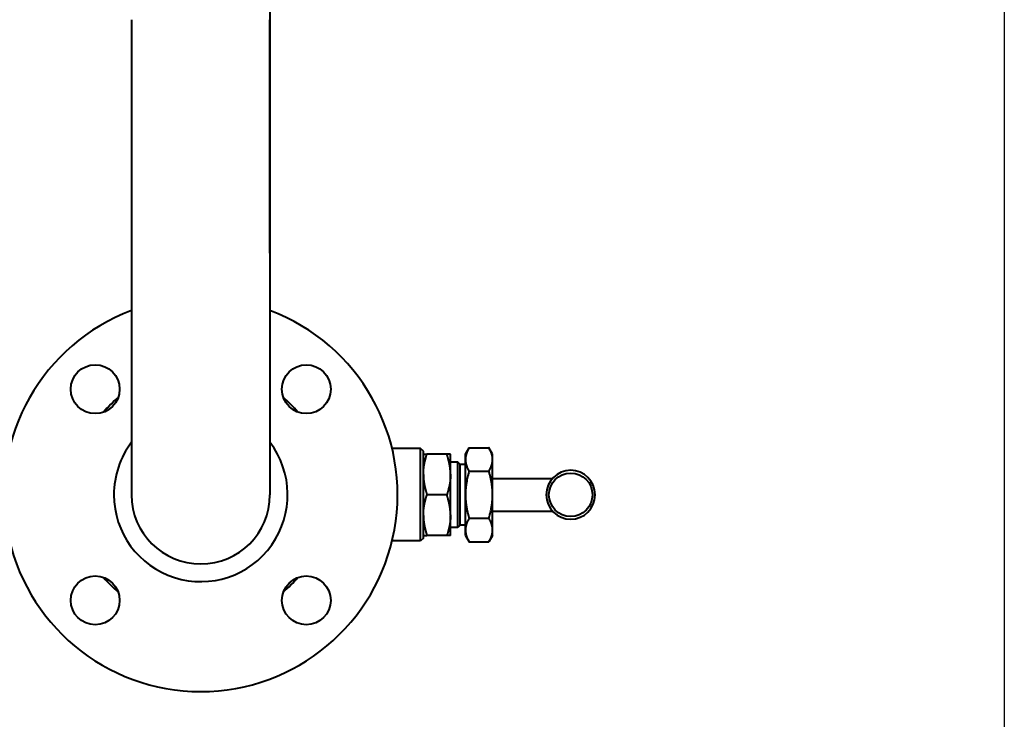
# Model space of a CAD drawing. Header units: millimetres. Extents: x -4428 to 4131, y -3615 to 4038.
# Tile 35 of 172: x 123 to 486, y -2975 to -2718. Entities that reach past the tile are written whole.
import ezdxf

# ---------------------------------------------------------------- set-up
doc = ezdxf.new("R2010")
doc.units = ezdxf.units.MM
doc.linetypes.add('K5LT_BASIC', pattern=[0])
doc.linetypes.add('K5LT_THIN', pattern=[0])
doc.layers.add('Системный слой', color=7, linetype='Continuous')
doc.styles.add('KDIMTEXTSTYLE', font='GOST_AU.SHX', dxfattribs={"width": 0.96, "oblique": 15, "height": 5})
doc.dimstyles.new('KDIMSTYLE (1.00)', dxfattribs={"dimtxt": 5, "dimasz": 1, "dimexe": 2, "dimexo": 0, "dimgap": 1, "dimtad": 1, "dimtxsty": 'KDIMTEXTSTYLE', "dimsah": 1, "dimcen": 0, "dimdle": 1, "dimadec": 0, "dimazin": 0, "dimtfac": 0.667, "dimtmove": 0, "dimatfit": 3, "dimfxl": 1, "dimtvp": 1, "dimtolj": 1, "dimtzin": 0, "dimarcsym": 0})

# ---------------------------------------------------------------- blocks, each defined once
blk = doc.blocks.new('KDIMARROW_01')
at = {"layer": 'Системный слой'}
blk.add_hatch(color=0, dxfattribs=at).paths.add_polyline_path([(-5, -0.66), (0, 0), (-5, 0.66), (-4.5, 0)])
at = {"layer": 'Системный слой', "color": 0, "linetype": 'K5LT_THIN', "lineweight": 20}
for p, q in [((-4.5, 0), (-5, 0.66)), ((-5, 0.66), (0, 0)), ((0, 0), (-5, -0.66)), ((-5, -0.66), (-4.5, 0)), ((0, 0), (-1, 0))]:
    blk.add_line(p, q, dxfattribs=at)
blk = doc.blocks.new('U15')
at = {"layer": 'Системный слой', "color": 150, "linetype": 'K5LT_BASIC', "lineweight": 40, "true_color": 0x0080ff}
for p, q in [((215.16, -2645.59), (215.16, -2717.59)), ((164.16, -2717.59), (164.16, -2892.59)), ((215.16, -2717.59), (215.16, -2892.59)), ((215.16, -2803.59), (215.16, -2717.59)), ((270.66, -2875.59), (260.14, -2875.59)), ((271.66, -2876.59), (270.66, -2875.59)), ((270.66, -2909.59), (270.66, -2875.59)), ((287.16, -2877.59), (288.5, -2875.27)), ((288.5, -2875.27), (295.82, -2875.27)), ((297.16, -2877.59), (295.82, -2875.27)), ((271.66, -2908.59), (271.66, -2876.59)), ((271.66, -2877.59), (273, -2877.59)), ((280.32, -2877.59), (273, -2877.59)), ((273, -2877.59), (273, -2877.59)), ((280.32, -2877.59), (273, -2877.59)), ((280.32, -2877.59), (280.32, -2877.59)), ((281.66, -2877.59), (280.32, -2877.59)), ((281.66, -2885), (281.66, -2877.59)), ((287.16, -2879.6), (287.16, -2877.59)), ((287.16, -2892.59), (287.16, -2879.6)), ((297.16, -2879.6), (297.16, -2877.59)), ((297.16, -2892.59), (297.16, -2879.6)), ((284.35, -2880.59), (281.66, -2880.59)), ((284.35, -2904.59), (284.35, -2880.59)), ((285.16, -2881.4), (284.35, -2880.59)), ((285.16, -2903.78), (285.16, -2881.4)), ((287.16, -2881.4), (285.16, -2881.4)), ((281.66, -2885), (281.66, -2885.18)), ((281.66, -2900), (281.66, -2885.18)), ((288.5, -2883.93), (295.82, -2883.93)), ((297.16, -2886.59), (319.22, -2886.59)), ((273, -2892.59), (273, -2892.59)), ((280.32, -2892.59), (273, -2892.59)), ((280.32, -2892.59), (273, -2892.59)), ((280.32, -2892.59), (280.32, -2892.59)), ((287.16, -2905.58), (287.16, -2892.59)), ((297.16, -2905.58), (297.16, -2892.59)), ((281.66, -2900), (281.66, -2900.18)), ((281.66, -2907.59), (281.66, -2900.18)), ((288.5, -2901.25), (295.82, -2901.25)), ((297.16, -2898.59), (319.22, -2898.59)), ((284.35, -2904.59), (281.66, -2904.59)), ((285.16, -2903.78), (284.35, -2904.59)), ((287.16, -2903.78), (285.16, -2903.78)), ((271.66, -2908.59), (270.66, -2909.59)), ((271.66, -2907.59), (273, -2907.59)), ((280.32, -2907.59), (273, -2907.59)), ((280.32, -2907.59), (273, -2907.59)), ((273, -2907.59), (273, -2907.59)), ((280.32, -2907.59), (280.32, -2907.59)), ((281.66, -2907.59), (280.32, -2907.59)), ((287.16, -2907.59), (287.16, -2905.58)), ((287.16, -2907.59), (288.5, -2909.91)), ((297.16, -2907.59), (295.82, -2909.91)), ((297.16, -2907.59), (297.16, -2905.58)), ((270.66, -2909.59), (260.14, -2909.59)), ((288.5, -2909.91), (295.82, -2909.91))]:
    blk.add_line(p, q, dxfattribs=at)
for centre, radius in [((150.77, -2853.7), 9), ((228.55, -2853.7), 9), ((325.93, -2892.59), 8), ((150.77, -2931.48), 9), ((228.55, -2931.48), 9)]:
    blk.add_circle(centre, radius, dxfattribs=at)
for centre, radius, start, end in [((189.66, -2892.59), 72.5, 110.5928, 69.4072), ((189.66, -2892.59), 47, 130.3523, 139.6477), ((189.66, -2892.59), 47, 40.3523, 49.6477), ((189.66, -2892.59), 32, 180, 37.1673), ((189.66, -2892.59), 32, 142.8327, 180), ((325.93, -2892.59), 9, 0, 180), ((189.66, -2892.59), 25.5, 180, 0), ((325.93, -2892.59), 9, 180, 0), ((189.66, -2892.59), 47, 220.3523, 229.6477), ((189.66, -2892.59), 47, 310.3523, 319.6477)]:
    blk.add_arc(centre, radius, start, end, dxfattribs=at)
for points, knots in [([(288.5, -2875.27), (288.42, -2875.41), (288.26, -2875.7), (288.03, -2876.15), (287.82, -2876.6), (287.65, -2877.04), (287.52, -2877.4), (287.44, -2877.68), (287.39, -2877.87), (287.35, -2878.01), (287.32, -2878.13), (287.3, -2878.26), (287.27, -2878.39), (287.25, -2878.52), (287.23, -2878.65), (287.21, -2878.78), (287.2, -2878.91), (287.18, -2879.05), (287.17, -2879.19), (287.16, -2879.33), (287.16, -2879.46), (287.16, -2879.56), (287.16, -2879.6)], [0, 0, 0, 0, 0.099488, 0.204812, 0.314539, 0.418326, 0.506989, 0.568286, 0.609357, 0.637066, 0.665087, 0.693861, 0.723074, 0.752866, 0.78279, 0.813114, 0.843725, 0.874734, 0.905858, 0.937183, 0.968569, 1, 1, 1, 1]), ([(297.16, -2879.6), (297.16, -2879.53), (297.16, -2879.4), (297.15, -2879.2), (297.13, -2879), (297.11, -2878.81), (297.09, -2878.62), (297.05, -2878.43), (297.02, -2878.25), (296.98, -2878.07), (296.94, -2877.89), (296.89, -2877.73), (296.85, -2877.56), (296.8, -2877.41), (296.75, -2877.26), (296.69, -2877.11), (296.63, -2876.92), (296.53, -2876.69), (296.41, -2876.41), (296.28, -2876.13), (296.16, -2875.9), (296.08, -2875.74), (296.01, -2875.6), (295.92, -2875.45), (295.85, -2875.33), (295.82, -2875.27)], [0, 0, 0, 0, 0.045793, 0.091318, 0.136521, 0.180925, 0.224872, 0.267553, 0.309389, 0.349965, 0.390117, 0.42857, 0.465748, 0.500803, 0.535009, 0.570085, 0.606882, 0.661386, 0.729886, 0.805245, 0.858985, 0.893103, 0.914663, 0.957504, 1, 1, 1, 1]), ([(271.66, -2885), (271.66, -2884.88), (271.67, -2884.65), (271.68, -2884.31), (271.69, -2883.98), (271.72, -2883.65), (271.74, -2883.33), (271.77, -2883.01), (271.81, -2882.7), (271.85, -2882.4), (271.89, -2882.1), (271.93, -2881.82), (271.98, -2881.54), (272.03, -2881.28), (272.08, -2881.02), (272.13, -2880.76), (272.2, -2880.45), (272.29, -2880.05), (272.41, -2879.56), (272.55, -2879.08), (272.66, -2878.68), (272.74, -2878.41), (272.82, -2878.17), (272.9, -2877.9), (272.97, -2877.7), (273, -2877.59)], [0, 0, 0, 0, 0.045981, 0.091139, 0.135655, 0.179343, 0.222811, 0.26514, 0.306655, 0.346953, 0.38684, 0.425086, 0.462097, 0.497054, 0.531188, 0.566278, 0.603146, 0.657935, 0.726925, 0.802969, 0.857283, 0.891812, 0.913632, 0.95699, 1, 1, 1, 1]), ([(281.66, -2885), (281.66, -2884.88), (281.66, -2884.65), (281.65, -2884.31), (281.63, -2883.98), (281.61, -2883.65), (281.59, -2883.33), (281.55, -2883.01), (281.52, -2882.7), (281.48, -2882.4), (281.44, -2882.1), (281.39, -2881.82), (281.35, -2881.54), (281.3, -2881.28), (281.25, -2881.02), (281.2, -2880.76), (281.13, -2880.45), (281.04, -2880.05), (280.91, -2879.56), (280.78, -2879.08), (280.67, -2878.68), (280.58, -2878.41), (280.51, -2878.17), (280.43, -2877.9), (280.36, -2877.7), (280.32, -2877.59)], [0, 0, 0, 0, 0.045981, 0.091139, 0.135655, 0.179343, 0.222811, 0.26514, 0.306655, 0.346953, 0.38684, 0.425086, 0.462097, 0.497054, 0.531188, 0.566278, 0.603146, 0.657935, 0.726925, 0.802969, 0.857283, 0.891812, 0.913632, 0.95699, 1, 1, 1, 1]), ([(287.16, -2879.6), (287.16, -2879.67), (287.16, -2879.8), (287.17, -2880), (287.19, -2880.2), (287.21, -2880.4), (287.23, -2880.59), (287.26, -2880.78), (287.3, -2880.96), (287.34, -2881.14), (287.38, -2881.31), (287.43, -2881.48), (287.47, -2881.64), (287.52, -2881.79), (287.57, -2881.94), (287.63, -2882.1), (287.69, -2882.28), (287.79, -2882.51), (287.91, -2882.79), (288.04, -2883.07), (288.16, -2883.31), (288.24, -2883.46), (288.31, -2883.6), (288.4, -2883.75), (288.46, -2883.87), (288.5, -2883.93)], [0, 0, 0, 0, 0.045793, 0.091318, 0.136521, 0.180925, 0.224872, 0.267553, 0.309389, 0.349965, 0.390117, 0.42857, 0.465748, 0.500803, 0.535009, 0.570085, 0.606882, 0.661386, 0.729886, 0.805245, 0.858985, 0.893103, 0.914663, 0.957504, 1, 1, 1, 1]), ([(295.82, -2883.93), (295.9, -2883.79), (296.06, -2883.5), (296.29, -2883.06), (296.5, -2882.6), (296.67, -2882.17), (296.8, -2881.8), (296.88, -2881.52), (296.93, -2881.33), (296.97, -2881.19), (297, -2881.07), (297.02, -2880.94), (297.05, -2880.82), (297.07, -2880.69), (297.09, -2880.56), (297.11, -2880.42), (297.12, -2880.29), (297.14, -2880.15), (297.15, -2880.02), (297.15, -2879.88), (297.16, -2879.74), (297.16, -2879.65), (297.16, -2879.6)], [0, 0, 0, 0, 0.099488, 0.204812, 0.314539, 0.418326, 0.506989, 0.568286, 0.609357, 0.637066, 0.665087, 0.693861, 0.723074, 0.752866, 0.78279, 0.813114, 0.843725, 0.874734, 0.905858, 0.937183, 0.968569, 1, 1, 1, 1]), ([(271.66, -2885.18), (271.66, -2885.3), (271.67, -2885.53), (271.68, -2885.87), (271.69, -2886.2), (271.72, -2886.53), (271.74, -2886.86), (271.77, -2887.17), (271.81, -2887.48), (271.85, -2887.79), (271.89, -2888.08), (271.93, -2888.37), (271.98, -2888.64), (272.03, -2888.9), (272.08, -2889.16), (272.13, -2889.42), (272.2, -2889.74), (272.29, -2890.13), (272.41, -2890.62), (272.55, -2891.11), (272.66, -2891.51), (272.74, -2891.78), (272.82, -2892.02), (272.9, -2892.28), (272.97, -2892.49), (273, -2892.59)], [0, 0, 0, 0, 0.045981, 0.091139, 0.135655, 0.179343, 0.222811, 0.26514, 0.306655, 0.346953, 0.38684, 0.425086, 0.462097, 0.497054, 0.531188, 0.566278, 0.603146, 0.657935, 0.726925, 0.802969, 0.857283, 0.891812, 0.913632, 0.95699, 1, 1, 1, 1]), ([(281.66, -2885.18), (281.66, -2885.3), (281.66, -2885.53), (281.65, -2885.87), (281.63, -2886.2), (281.61, -2886.53), (281.59, -2886.86), (281.55, -2887.17), (281.52, -2887.48), (281.48, -2887.79), (281.44, -2888.08), (281.39, -2888.37), (281.35, -2888.64), (281.3, -2888.9), (281.25, -2889.16), (281.2, -2889.42), (281.13, -2889.74), (281.04, -2890.13), (280.91, -2890.62), (280.78, -2891.11), (280.67, -2891.51), (280.58, -2891.78), (280.51, -2892.02), (280.43, -2892.28), (280.36, -2892.49), (280.32, -2892.59)], [0, 0, 0, 0, 0.045981, 0.091139, 0.135655, 0.179343, 0.222811, 0.26514, 0.306655, 0.346953, 0.38684, 0.425086, 0.462097, 0.497054, 0.531188, 0.566278, 0.603146, 0.657935, 0.726925, 0.802969, 0.857283, 0.891812, 0.913632, 0.95699, 1, 1, 1, 1]), ([(288.5, -2883.93), (288.42, -2884.21), (288.33, -2884.54), (288.17, -2885.12), (288.02, -2885.73), (287.82, -2886.6), (287.65, -2887.47), (287.52, -2888.2), (287.44, -2888.75), (287.39, -2889.13), (287.35, -2889.41), (287.32, -2889.65), (287.3, -2889.91), (287.27, -2890.16), (287.25, -2890.42), (287.23, -2890.68), (287.21, -2890.95), (287.2, -2891.22), (287.18, -2891.49), (287.17, -2891.76), (287.16, -2892.04), (287.16, -2892.32), (287.16, -2892.5), (287.16, -2892.59)], [0, 0, 0, 0, 0.099488, 0.117234, 0.204812, 0.314539, 0.420513, 0.506989, 0.568286, 0.609357, 0.637066, 0.665087, 0.693861, 0.723074, 0.752866, 0.78279, 0.813114, 0.843725, 0.874734, 0.905858, 0.937183, 0.968569, 1, 1, 1, 1]), ([(297.16, -2892.59), (297.16, -2892.46), (297.16, -2892.19), (297.15, -2891.79), (297.13, -2891.44), (297.12, -2891.18), (297.11, -2890.92), (297.09, -2890.62), (297.05, -2890.24), (297.02, -2889.88), (296.98, -2889.52), (296.94, -2889.18), (296.89, -2888.84), (296.85, -2888.52), (296.8, -2888.21), (296.75, -2887.91), (296.69, -2887.6), (296.63, -2887.24), (296.53, -2886.78), (296.41, -2886.21), (296.28, -2885.65), (296.15, -2885.12), (296.03, -2884.69), (295.92, -2884.29), (295.85, -2884.05), (295.82, -2883.93)], [0, 0, 0, 0, 0.045793, 0.091318, 0.136521, 0.165244, 0.180925, 0.224872, 0.267553, 0.309389, 0.349965, 0.390117, 0.42857, 0.465748, 0.500803, 0.535009, 0.570085, 0.606882, 0.661386, 0.729886, 0.805245, 0.858985, 0.916, 0.957504, 1, 1, 1, 1]), ([(271.66, -2900), (271.66, -2899.88), (271.67, -2899.65), (271.68, -2899.31), (271.69, -2898.98), (271.72, -2898.65), (271.74, -2898.33), (271.77, -2898.01), (271.81, -2897.7), (271.85, -2897.4), (271.89, -2897.1), (271.93, -2896.82), (271.98, -2896.54), (272.03, -2896.28), (272.08, -2896.02), (272.13, -2895.76), (272.2, -2895.45), (272.29, -2895.05), (272.41, -2894.56), (272.55, -2894.08), (272.66, -2893.68), (272.74, -2893.41), (272.82, -2893.17), (272.9, -2892.9), (272.97, -2892.7), (273, -2892.59)], [0, 0, 0, 0, 0.045981, 0.091139, 0.135655, 0.179343, 0.222811, 0.26514, 0.306655, 0.346953, 0.38684, 0.425086, 0.462097, 0.497054, 0.531188, 0.566278, 0.603146, 0.657935, 0.726925, 0.802969, 0.857283, 0.891812, 0.913632, 0.95699, 1, 1, 1, 1]), ([(281.66, -2900), (281.66, -2899.88), (281.66, -2899.65), (281.65, -2899.31), (281.63, -2898.98), (281.61, -2898.65), (281.59, -2898.33), (281.55, -2898.01), (281.52, -2897.7), (281.48, -2897.4), (281.44, -2897.1), (281.39, -2896.82), (281.35, -2896.54), (281.3, -2896.28), (281.25, -2896.02), (281.2, -2895.76), (281.13, -2895.45), (281.04, -2895.05), (280.91, -2894.56), (280.78, -2894.08), (280.67, -2893.68), (280.58, -2893.41), (280.51, -2893.17), (280.43, -2892.9), (280.36, -2892.7), (280.32, -2892.59)], [0, 0, 0, 0, 0.045981, 0.091139, 0.135655, 0.179343, 0.222811, 0.26514, 0.306655, 0.346953, 0.38684, 0.425086, 0.462097, 0.497054, 0.531188, 0.566278, 0.603146, 0.657935, 0.726925, 0.802969, 0.857283, 0.891812, 0.913632, 0.95699, 1, 1, 1, 1]), ([(287.16, -2892.59), (287.16, -2892.73), (287.16, -2892.99), (287.17, -2893.39), (287.18, -2893.74), (287.2, -2894.01), (287.21, -2894.26), (287.23, -2894.56), (287.26, -2894.94), (287.3, -2895.3), (287.34, -2895.66), (287.38, -2896.01), (287.43, -2896.34), (287.47, -2896.67), (287.52, -2896.97), (287.57, -2897.27), (287.63, -2897.58), (287.69, -2897.95), (287.79, -2898.4), (287.91, -2898.97), (288.04, -2899.54), (288.17, -2900.07), (288.29, -2900.5), (288.4, -2900.9), (288.46, -2901.13), (288.5, -2901.25)], [0, 0, 0, 0, 0.045793, 0.091318, 0.136521, 0.165244, 0.180925, 0.224872, 0.267553, 0.309389, 0.349965, 0.390117, 0.42857, 0.465748, 0.500803, 0.535009, 0.570085, 0.606882, 0.661386, 0.729886, 0.805245, 0.858985, 0.916, 0.957504, 1, 1, 1, 1]), ([(295.82, -2901.25), (295.9, -2900.97), (295.99, -2900.64), (296.15, -2900.06), (296.3, -2899.45), (296.5, -2898.58), (296.67, -2897.71), (296.8, -2896.98), (296.88, -2896.43), (296.93, -2896.06), (296.97, -2895.77), (297, -2895.53), (297.02, -2895.28), (297.05, -2895.02), (297.07, -2894.76), (297.09, -2894.5), (297.11, -2894.23), (297.12, -2893.96), (297.14, -2893.69), (297.15, -2893.42), (297.15, -2893.14), (297.16, -2892.87), (297.16, -2892.68), (297.16, -2892.59)], [0, 0, 0, 0, 0.099488, 0.117234, 0.204812, 0.314539, 0.420513, 0.506989, 0.568286, 0.609357, 0.637066, 0.665087, 0.693861, 0.723074, 0.752866, 0.78279, 0.813114, 0.843725, 0.874734, 0.905858, 0.937183, 0.968569, 1, 1, 1, 1]), ([(271.66, -2900.18), (271.66, -2900.3), (271.67, -2900.53), (271.68, -2900.87), (271.69, -2901.2), (271.72, -2901.53), (271.74, -2901.86), (271.77, -2902.17), (271.81, -2902.48), (271.85, -2902.79), (271.89, -2903.08), (271.93, -2903.37), (271.98, -2903.64), (272.03, -2903.9), (272.08, -2904.16), (272.13, -2904.42), (272.2, -2904.74), (272.29, -2905.13), (272.41, -2905.62), (272.55, -2906.11), (272.66, -2906.51), (272.74, -2906.78), (272.82, -2907.02), (272.9, -2907.28), (272.97, -2907.49), (273, -2907.59)], [0, 0, 0, 0, 0.045981, 0.091139, 0.135655, 0.179343, 0.222811, 0.26514, 0.306655, 0.346953, 0.38684, 0.425086, 0.462097, 0.497054, 0.531188, 0.566278, 0.603146, 0.657935, 0.726925, 0.802969, 0.857283, 0.891812, 0.913632, 0.95699, 1, 1, 1, 1]), ([(281.66, -2900.18), (281.66, -2900.3), (281.66, -2900.53), (281.65, -2900.87), (281.63, -2901.2), (281.61, -2901.53), (281.59, -2901.86), (281.55, -2902.17), (281.52, -2902.48), (281.48, -2902.79), (281.44, -2903.08), (281.39, -2903.37), (281.35, -2903.64), (281.3, -2903.9), (281.25, -2904.16), (281.2, -2904.42), (281.13, -2904.74), (281.04, -2905.13), (280.91, -2905.62), (280.78, -2906.11), (280.67, -2906.51), (280.58, -2906.78), (280.51, -2907.02), (280.43, -2907.28), (280.36, -2907.49), (280.32, -2907.59)], [0, 0, 0, 0, 0.045981, 0.091139, 0.135655, 0.179343, 0.222811, 0.26514, 0.306655, 0.346953, 0.38684, 0.425086, 0.462097, 0.497054, 0.531188, 0.566278, 0.603146, 0.657935, 0.726925, 0.802969, 0.857283, 0.891812, 0.913632, 0.95699, 1, 1, 1, 1]), ([(288.5, -2901.25), (288.42, -2901.39), (288.26, -2901.68), (288.03, -2902.13), (287.82, -2902.58), (287.65, -2903.02), (287.52, -2903.38), (287.44, -2903.66), (287.39, -2903.85), (287.35, -2903.99), (287.32, -2904.11), (287.3, -2904.24), (287.27, -2904.37), (287.25, -2904.5), (287.23, -2904.63), (287.21, -2904.76), (287.2, -2904.9), (287.18, -2905.03), (287.17, -2905.17), (287.16, -2905.31), (287.16, -2905.44), (287.16, -2905.54), (287.16, -2905.58)], [0, 0, 0, 0, 0.099488, 0.204812, 0.314539, 0.418326, 0.506989, 0.568286, 0.609357, 0.637066, 0.665087, 0.693861, 0.723074, 0.752866, 0.78279, 0.813114, 0.843725, 0.874734, 0.905858, 0.937183, 0.968569, 1, 1, 1, 1]), ([(297.16, -2905.58), (297.16, -2905.51), (297.16, -2905.38), (297.15, -2905.18), (297.13, -2904.98), (297.11, -2904.79), (297.09, -2904.6), (297.05, -2904.41), (297.02, -2904.23), (296.98, -2904.05), (296.94, -2903.87), (296.89, -2903.71), (296.85, -2903.55), (296.8, -2903.39), (296.75, -2903.24), (296.69, -2903.09), (296.63, -2902.91), (296.53, -2902.68), (296.41, -2902.39), (296.28, -2902.11), (296.16, -2901.88), (296.08, -2901.72), (296.01, -2901.58), (295.92, -2901.43), (295.85, -2901.31), (295.82, -2901.25)], [0, 0, 0, 0, 0.045793, 0.091318, 0.136521, 0.180925, 0.224872, 0.267553, 0.309389, 0.349965, 0.390117, 0.42857, 0.465748, 0.500803, 0.535009, 0.570085, 0.606882, 0.661386, 0.729886, 0.805245, 0.858985, 0.893103, 0.914663, 0.957504, 1, 1, 1, 1]), ([(287.16, -2905.58), (287.16, -2905.65), (287.16, -2905.78), (287.17, -2905.98), (287.19, -2906.18), (287.21, -2906.38), (287.23, -2906.57), (287.26, -2906.76), (287.3, -2906.94), (287.34, -2907.12), (287.38, -2907.29), (287.43, -2907.46), (287.47, -2907.62), (287.52, -2907.77), (287.57, -2907.92), (287.63, -2908.08), (287.69, -2908.26), (287.79, -2908.49), (287.91, -2908.77), (288.04, -2909.05), (288.16, -2909.29), (288.24, -2909.44), (288.31, -2909.58), (288.4, -2909.73), (288.46, -2909.85), (288.5, -2909.91)], [0, 0, 0, 0, 0.045793, 0.091318, 0.136521, 0.180925, 0.224872, 0.267553, 0.309389, 0.349965, 0.390117, 0.42857, 0.465748, 0.500803, 0.535009, 0.570085, 0.606882, 0.661386, 0.729886, 0.805245, 0.858985, 0.893103, 0.914663, 0.957504, 1, 1, 1, 1]), ([(295.82, -2909.91), (295.9, -2909.77), (296.06, -2909.48), (296.29, -2909.04), (296.5, -2908.58), (296.67, -2908.15), (296.8, -2907.78), (296.88, -2907.5), (296.93, -2907.31), (296.97, -2907.17), (297, -2907.05), (297.02, -2906.93), (297.05, -2906.8), (297.07, -2906.67), (297.09, -2906.54), (297.11, -2906.4), (297.12, -2906.27), (297.14, -2906.13), (297.15, -2906), (297.15, -2905.86), (297.16, -2905.72), (297.16, -2905.63), (297.16, -2905.58)], [0, 0, 0, 0, 0.099488, 0.204812, 0.314539, 0.418326, 0.506989, 0.568286, 0.609357, 0.637066, 0.665087, 0.693861, 0.723074, 0.752866, 0.78279, 0.813114, 0.843725, 0.874734, 0.905858, 0.937183, 0.968569, 1, 1, 1, 1])]:
    blk.add_open_spline(points, degree=3, knots=knots, dxfattribs=at)

msp = doc.modelspace()

# ---------------------------------------------------------------- block references
at = {"layer": 'Системный слой'}
msp.add_blockref('U15', (0, 0), dxfattribs=at)

# ---------------------------------------------------------------- dimensions: what is measured, and where the dimension line sits
at = {"layer": 'Системный слой', "color": 7}
msp.add_linear_dim(base=(-4135.336, -3331.475), p1=(485.664, -2263.092), p2=(-4135.336, -1408.744), location=(-2079.336, -3331.475), text='\\H75.0;\\W0.965;\\Q15;\\H75.0;\\W0.965;\\Q15;\\Q15;4620', dimstyle='KDIMSTYLE (1.00)', override={"dimexo": 0, "dimblk1": 'KDIMARROW_01', "dimblk2": 'KDIMARROW_01', "dimse1": 0, "dimse2": 0, "dimclrt": 7, "dimtolj": 1}, dxfattribs=at).render()

doc.saveas('drawing.dxf')
